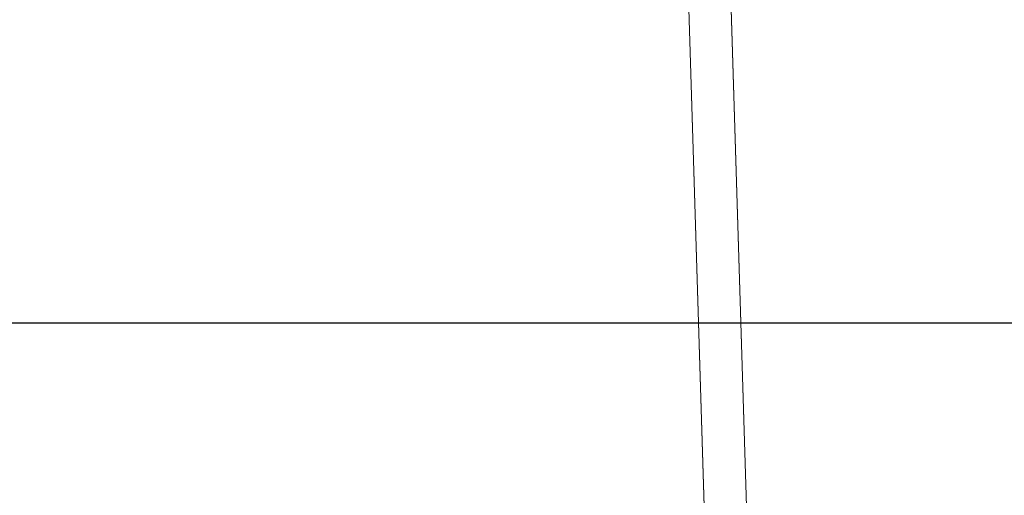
# Model space of a CAD drawing. Extents: x 147111805 to 147230536, y 410950310 to 411028142.
# Tile 9 of 256: x 147160931 to 147161073, y 410974517 to 410974585. Entities that reach past the tile are written whole.
import ezdxf

# ---------------------------------------------------------------- set-up
doc = ezdxf.new("R2010")
doc.units = 0
doc.header["$LTSCALE"] = 100
doc.layers.add('T--A9041--_VERHARDINGEN_Tegels', color=9, linetype='Continuous', transparency=0.3)
doc.layers.add('T--L9071--_TERREINMEUBILAIR_Stoelen', color=1, linetype='Continuous')

# ---------------------------------------------------------------- blocks, each defined once
blk = doc.blocks.new('Picknicktafel 180x160cm')
at = {"layer": 'T--L9071--_TERREINMEUBILAIR_Stoelen', "lineweight": 0}
for p, q in [((6.121730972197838, 1300.97337867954), (1794.089363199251, 1300.97337867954)), ((6.121730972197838, 1300.97337867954), (1794.089363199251, 1300.97337867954)), ((1794.089363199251, 1300.97337867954), (6.121730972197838, 1300.97337867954)), ((1794.089363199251, 1300.97337867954), (6.121730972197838, 1300.97337867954)), ((6.121730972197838, 1294.851647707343), (1794.089363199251, 1294.851647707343)), ((6.121730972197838, 1294.851647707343), (1794.089363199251, 1294.851647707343)), ((1794.089363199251, 1294.851647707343), (6.121730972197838, 1294.851647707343)), ((1794.089363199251, 1294.851647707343), (6.121730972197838, 1294.851647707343))]:
    blk.add_line(p, q, dxfattribs=at)

msp = doc.modelspace()

# ---------------------------------------------------------------- hatches: boundary and pattern name
at = {"layer": 'T--A9041--_VERHARDINGEN_Tegels'}
h = msp.add_hatch(dxfattribs=at)
h.set_pattern_fill('ANSI37', color=256, scale=200, angle=45)
h.set_pattern_definition([(90, (0, 0), (-635, 0), []), (180, (0, 0), (0, -635), [])])
h.paths.add_polyline_path([(147171124.6155927, 410978496.7849257), (147171124.6155927, 410985174.1051784), (147175311.8159577, 410985174.1051784), (147179724.0163228, 410985174.1051784), (147179724.0163228, 410987548.1668265), (147175674.6155927, 410987550.9475302), (147175674.6155927, 410986269.3768906), (147173554.6155927, 410986269.3768906), (147173554.6155927, 410986569.3768906), (147175374.6155927, 410986569.3768906), (147175374.6155927, 410989649.3768906), (147175374.6155927, 410993004.2881792), (147173550.8201925, 410993004.2881792), (147173550.8201925, 410993134.3405678), (147165980.8201925, 410993134.3405678), (147159696.0572113, 410993137.1650009), (147159704.9791517, 410992687.6886738), (147159705.673752, 410992652.6955669), (147159710.6310576, 410990922.4531842), (147159740.006855, 410990923.0362831), (147159789.3234792, 410988438.5257165), (147159881.8045546, 410983779.4434608), (147160071.926593, 410974201.3302012), (147160091.7723167, 410973201.5271471), (147160156.2709204, 410969952.1672208), (147160833.6374897, 410969965.612699), (147162965.7175028, 410970007.9337059), (147169999.3319892, 410970147.5483757), (147172541.3312546, 410970198.0061296), (147177217.9100407, 410970290.8345047), (147177327.8883767, 410970293.0175343), (147177280.2586386, 410972692.5448644), (147177850.1463795, 410972703.8569272), (147179529.8155105, 410972737.1977439), (147180789.5630606, 410972762.4198964), (147181028.8837267, 410972767.3274566), (147181031.0428523, 410975911.5547846), (147179805.6507454, 410975912.3962522), (147178580.2586386, 410975912.3962522), (147178580.2586386, 410979449.1051784), (147177580.2586386, 410979449.1051784), (147177580.2586386, 410977681.1714507), (147177580.2586386, 410975913.2377229), (147171124.6155927, 410975913.2377229)])
h.paths.add_polyline_path([(147165184.9788649, 410982437.8420166), (147164184.9788649, 410982437.8420166), (147164184.9788649, 410983437.8420166), (147165184.9788649, 410983437.8420166)], flags=16)

# ---------------------------------------------------------------- block references
at = {"layer": 'T--L9071--_TERREINMEUBILAIR_Stoelen', "rotation": 91.75940092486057}
msp.add_blockref('Picknicktafel 180x160cm', (147162338.2311158, 410974289.7493508), dxfattribs=at)

doc.saveas('drawing.dxf')
